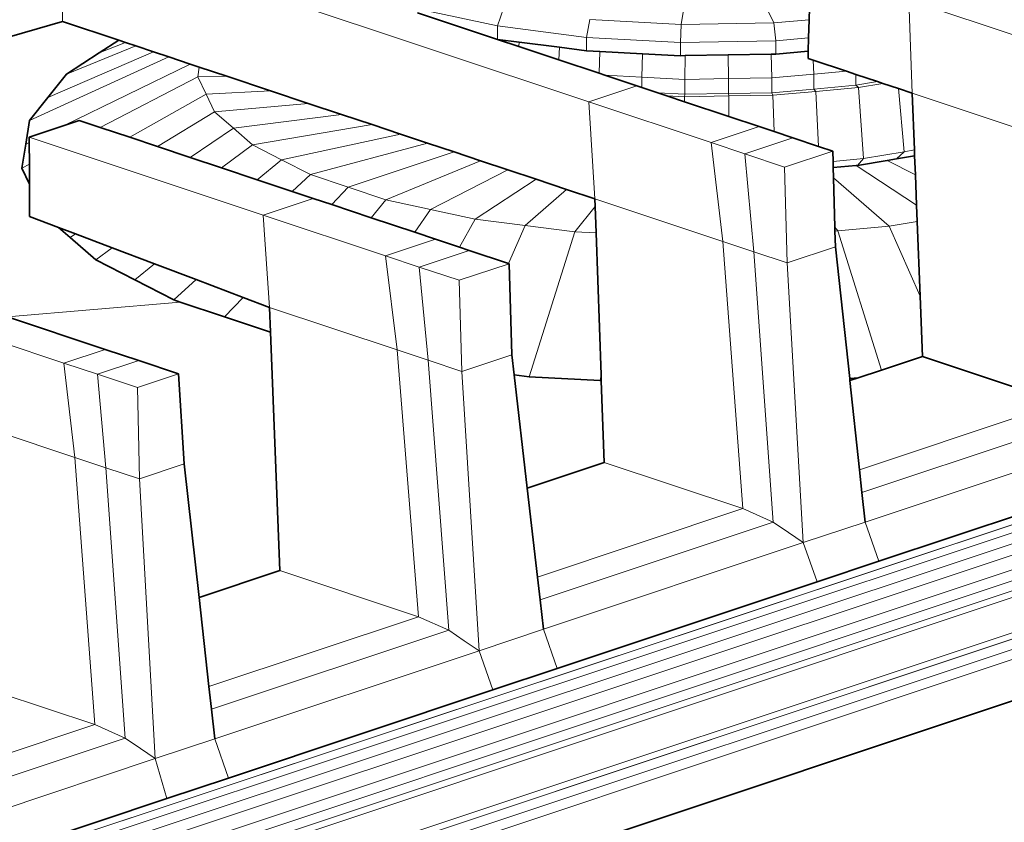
# Model space of a CAD drawing. Header units: inches. Extents: x 0 to 12.9, y 0 to 8.3.
# Tile 44 of 52: x 8.214 to 8.639, y 2.519 to 2.865. Entities that reach past the tile are written whole.
import ezdxf

# ---------------------------------------------------------------- set-up
doc = ezdxf.new("R2010")
doc.units = ezdxf.units.IN
doc.header["$MEASUREMENT"] = 0
doc.layers.add('Default', color=7, linetype='Continuous')

# ---------------------------------------------------------------- blocks, each defined once
blk = doc.blocks.new('MODEL_3')
at = {"lineweight": 0}
for p, q in [((8.49923, 2.86303), (8.50922, 2.92655)), ((8.50922, 2.92655), (8.49923, 2.86303)), ((8.53907, 2.86372), (8.50922, 2.92655)), ((8.50922, 2.92655), (8.53907, 2.86372)), ((8.45933, 2.82963), (8.23233, 2.9053)), ((8.23233, 2.9053), (8.23233, 2.86434)), ((8.23233, 2.86434), (8.23233, 2.9053)), ((8.23233, 2.9053), (8.45933, 2.82963)), ((8.55501, 2.88678), (8.55437, 2.86509)), ((8.55437, 2.86509), (8.55501, 2.88678)), ((8.64999, 2.85606), (8.59733, 2.87361)), ((8.59733, 2.87361), (8.64999, 2.85606)), ((8.59885, 2.83342), (8.59733, 2.87361)), ((8.59733, 2.87361), (8.59885, 2.83342)), ((8.41993, 2.85661), (8.38542, 2.86811)), ((8.38542, 2.86811), (8.41993, 2.85661)), ((8.38543, 2.86985), (8.41991, 2.86238)), ((8.41991, 2.86238), (8.38543, 2.86985)), ((8.41991, 2.86238), (8.42258, 2.86987)), ((8.42258, 2.86987), (8.41991, 2.86238)), ((8.05747, 2.81342), (8.23233, 2.86434)), ((8.23233, 2.86434), (8.05747, 2.81342)), ((8.23233, 2.86434), (8.25655, 2.85626)), ((8.25655, 2.85626), (8.23233, 2.86434)), ((8.45831, 2.85747), (8.45983, 2.86511)), ((8.45983, 2.86511), (8.45831, 2.85747)), ((8.49923, 2.86303), (8.45983, 2.86511)), ((8.45983, 2.86511), (8.49923, 2.86303)), ((8.49893, 2.85532), (8.49923, 2.86303)), ((8.49923, 2.86303), (8.49893, 2.85532)), ((8.53907, 2.86372), (8.49923, 2.86303)), ((8.49923, 2.86303), (8.53907, 2.86372)), ((8.55437, 2.86509), (8.53907, 2.86372)), ((8.53907, 2.86372), (8.55437, 2.86509)), ((8.53999, 2.85604), (8.53907, 2.86372)), ((8.53907, 2.86372), (8.53999, 2.85604)), ((8.55437, 2.86509), (8.55414, 2.85731)), ((8.55414, 2.85731), (8.55437, 2.86509)), ((8.41993, 2.85661), (8.41991, 2.86238)), ((8.41991, 2.86238), (8.45831, 2.85747)), ((8.45831, 2.85747), (8.41991, 2.86238)), ((8.41991, 2.86238), (8.41993, 2.85661)), ((8.25655, 2.85626), (8.24809, 2.85073)), ((8.24809, 2.85073), (8.25655, 2.85626)), ((8.25953, 2.85527), (8.24809, 2.85073)), ((8.24809, 2.85073), (8.25953, 2.85527)), ((8.25655, 2.85626), (8.25953, 2.85527)), ((8.25953, 2.85527), (8.25655, 2.85626)), ((8.25953, 2.85527), (8.26395, 2.8538)), ((8.26395, 2.8538), (8.25953, 2.85527)), ((8.42932, 2.85541), (8.41993, 2.85661)), ((8.41993, 2.85661), (8.42919, 2.85352)), ((8.42919, 2.85352), (8.42932, 2.85541)), ((8.42932, 2.85541), (8.4467, 2.85318)), ((8.4467, 2.85318), (8.42932, 2.85541)), ((8.45829, 2.8517), (8.45831, 2.85747)), ((8.45831, 2.85747), (8.45829, 2.8517)), ((8.45831, 2.85747), (8.49893, 2.85532)), ((8.49893, 2.85532), (8.45831, 2.85747)), ((8.49892, 2.84955), (8.49893, 2.85532)), ((8.49893, 2.85532), (8.49892, 2.84955)), ((8.49893, 2.85532), (8.53999, 2.85604)), ((8.53999, 2.85604), (8.49893, 2.85532)), ((8.55414, 2.85731), (8.53999, 2.85604)), ((8.53999, 2.85604), (8.55414, 2.85731)), ((8.54, 2.85027), (8.53999, 2.85604)), ((8.53999, 2.85604), (8.54, 2.85027)), ((8.55414, 2.85731), (8.55397, 2.85152)), ((8.55397, 2.85152), (8.55414, 2.85731)), ((8.27149, 2.85128), (8.22604, 2.83159)), ((8.22604, 2.83159), (8.27149, 2.85128)), ((8.26395, 2.8538), (8.23405, 2.84154)), ((8.23405, 2.84154), (8.26395, 2.8538)), ((8.24809, 2.85073), (8.23405, 2.84154)), ((8.23405, 2.84154), (8.24809, 2.85073)), ((8.26395, 2.8538), (8.27149, 2.85128)), ((8.27149, 2.85128), (8.26395, 2.8538)), ((8.27149, 2.85128), (8.27821, 2.84904)), ((8.27821, 2.84904), (8.27149, 2.85128)), ((8.44641, 2.84778), (8.42919, 2.85352)), ((8.42919, 2.85352), (8.44641, 2.84778)), ((8.44641, 2.84778), (8.4467, 2.85318)), ((8.4467, 2.85318), (8.44641, 2.84778)), ((8.4467, 2.85318), (8.45829, 2.8517)), ((8.45829, 2.8517), (8.4467, 2.85318)), ((8.45829, 2.8517), (8.4641, 2.85139)), ((8.4641, 2.85139), (8.45829, 2.8517)), ((8.46373, 2.84201), (8.4641, 2.85139)), ((8.4641, 2.85139), (8.46373, 2.84201)), ((8.4641, 2.85139), (8.48248, 2.85042)), ((8.48248, 2.85042), (8.4641, 2.85139)), ((8.48224, 2.84032), (8.48248, 2.85042)), ((8.48248, 2.85042), (8.48224, 2.84032)), ((8.48248, 2.85042), (8.49892, 2.84955)), ((8.49892, 2.84955), (8.48248, 2.85042)), ((8.50086, 2.84959), (8.51944, 2.84991)), ((8.51944, 2.84991), (8.50086, 2.84959)), ((8.51944, 2.84991), (8.53802, 2.85024)), ((8.53802, 2.85024), (8.51944, 2.84991)), ((8.51952, 2.83967), (8.51944, 2.84991)), ((8.51944, 2.84991), (8.51952, 2.83967)), ((8.53802, 2.85024), (8.54, 2.85027)), ((8.54, 2.85027), (8.53802, 2.85024)), ((8.53827, 2.83999), (8.53802, 2.85024)), ((8.53802, 2.85024), (8.53827, 2.83999)), ((8.55397, 2.85152), (8.54, 2.85027)), ((8.54, 2.85027), (8.55397, 2.85152)), ((8.55397, 2.85152), (8.55388, 2.8484)), ((8.55388, 2.8484), (8.55397, 2.85152)), ((8.21804, 2.82163), (8.27821, 2.84904)), ((8.27821, 2.84904), (8.21804, 2.82163)), ((8.28739, 2.84598), (8.23302, 2.81944)), ((8.23302, 2.81944), (8.28739, 2.84598)), ((8.27821, 2.84904), (8.28739, 2.84598)), ((8.28739, 2.84598), (8.27821, 2.84904)), ((8.28739, 2.84598), (8.29131, 2.84467)), ((8.29131, 2.84467), (8.28739, 2.84598)), ((8.46373, 2.84201), (8.44641, 2.84778)), ((8.44641, 2.84778), (8.46373, 2.84201)), ((8.49892, 2.84955), (8.50086, 2.84959)), ((8.50086, 2.84959), (8.49892, 2.84955)), ((8.50078, 2.83934), (8.50086, 2.84959)), ((8.50086, 2.84959), (8.50078, 2.83934)), ((8.55388, 2.8484), (8.55615, 2.84765)), ((8.55615, 2.84765), (8.55388, 2.8484)), ((8.55615, 2.84765), (8.55639, 2.84161)), ((8.55639, 2.84161), (8.55615, 2.84765)), ((8.55615, 2.84765), (8.57049, 2.84287)), ((8.57049, 2.84287), (8.55615, 2.84765)), ((8.23405, 2.84154), (8.22604, 2.83159)), ((8.22604, 2.83159), (8.23405, 2.84154)), ((8.29131, 2.84467), (8.29066, 2.84051)), ((8.29066, 2.84051), (8.29131, 2.84467)), ((8.29131, 2.84467), (8.30314, 2.84073)), ((8.30314, 2.84073), (8.29131, 2.84467)), ((8.46628, 2.84116), (8.46373, 2.84201)), ((8.46373, 2.84201), (8.46628, 2.84116)), ((8.55639, 2.84161), (8.53827, 2.83999)), ((8.53827, 2.83999), (8.55639, 2.84161)), ((8.55639, 2.84161), (8.57049, 2.84287)), ((8.57049, 2.84287), (8.55639, 2.84161)), ((8.55639, 2.84161), (8.55639, 2.83519)), ((8.55639, 2.83519), (8.55639, 2.84161)), ((8.57049, 2.84287), (8.57453, 2.84152)), ((8.57453, 2.84152), (8.57049, 2.84287)), ((8.57453, 2.84152), (8.57453, 2.83681)), ((8.58389, 2.8384), (8.57453, 2.84152)), ((8.29066, 2.84051), (8.24855, 2.8186)), ((8.24855, 2.8186), (8.29066, 2.84051)), ((8.30314, 2.84073), (8.29066, 2.84051)), ((8.29066, 2.84051), (8.30314, 2.84073)), ((8.29425, 2.83295), (8.29066, 2.84051)), ((8.29066, 2.84051), (8.29425, 2.83295)), ((8.30314, 2.84073), (8.32208, 2.83442)), ((8.32208, 2.83442), (8.30314, 2.84073)), ((8.48009, 2.83655), (8.46628, 2.84116)), ((8.46628, 2.84116), (8.48224, 2.84032)), ((8.48224, 2.84032), (8.46628, 2.84116)), ((8.46628, 2.84116), (8.48009, 2.83655)), ((8.48224, 2.83584), (8.48224, 2.84032)), ((8.48224, 2.84032), (8.50078, 2.83934)), ((8.48224, 2.84032), (8.48224, 2.83584)), ((8.50078, 2.83934), (8.48224, 2.84032)), ((8.50078, 2.83934), (8.51952, 2.83967)), ((8.51952, 2.83967), (8.50078, 2.83934)), ((8.50078, 2.83292), (8.50078, 2.83934)), ((8.50078, 2.83934), (8.50078, 2.83292)), ((8.51952, 2.83967), (8.53827, 2.83999)), ((8.53827, 2.83999), (8.51952, 2.83967)), ((8.51952, 2.83324), (8.51952, 2.83967)), ((8.51952, 2.83967), (8.51952, 2.83324)), ((8.53827, 2.83357), (8.53827, 2.83999)), ((8.53827, 2.83999), (8.53827, 2.83357)), ((8.57453, 2.83681), (8.58389, 2.8384)), ((8.58622, 2.83763), (8.57565, 2.83583)), ((8.57565, 2.83583), (8.58622, 2.83763)), ((8.58389, 2.8384), (8.58622, 2.83763)), ((8.58622, 2.83763), (8.58389, 2.8384)), ((8.58622, 2.83763), (8.59297, 2.83538)), ((8.59297, 2.83538), (8.58622, 2.83763)), ((8.29425, 2.83295), (8.26129, 2.81436)), ((8.26129, 2.81436), (8.29425, 2.83295)), ((8.32208, 2.83442), (8.29425, 2.83295)), ((8.29425, 2.83295), (8.32208, 2.83442)), ((8.29785, 2.82538), (8.29425, 2.83295)), ((8.29425, 2.83295), (8.29785, 2.82538)), ((8.32208, 2.83442), (8.33834, 2.829)), ((8.33834, 2.829), (8.32208, 2.83442)), ((8.45933, 2.82963), (8.48009, 2.83655)), ((8.48009, 2.83655), (8.45933, 2.82963)), ((8.48224, 2.83584), (8.48009, 2.83655)), ((8.48009, 2.83655), (8.48224, 2.83584)), ((8.48916, 2.83353), (8.48224, 2.83584)), ((8.48224, 2.83584), (8.48916, 2.83353)), ((8.50078, 2.83292), (8.48916, 2.83353)), ((8.48916, 2.83353), (8.50078, 2.83292)), ((8.49293, 2.83227), (8.48916, 2.83353)), ((8.48916, 2.83353), (8.49293, 2.83227)), ((8.50061, 2.83187), (8.50078, 2.83292)), ((8.50078, 2.83292), (8.50061, 2.83187)), ((8.51952, 2.83324), (8.50078, 2.83292)), ((8.50078, 2.83292), (8.51952, 2.83324)), ((8.53827, 2.83357), (8.51952, 2.83324)), ((8.51952, 2.83324), (8.53827, 2.83357)), ((8.51968, 2.8322), (8.51952, 2.83324)), ((8.51952, 2.83324), (8.51968, 2.8322)), ((8.55639, 2.83519), (8.53827, 2.83357)), ((8.53827, 2.83357), (8.55639, 2.83519)), ((8.53875, 2.83254), (8.53827, 2.83357)), ((8.53827, 2.83357), (8.53875, 2.83254)), ((8.5572, 2.83418), (8.53875, 2.83254)), ((8.53875, 2.83254), (8.5572, 2.83418)), ((8.57453, 2.83681), (8.55639, 2.83519)), ((8.55639, 2.83519), (8.57453, 2.83681)), ((8.5572, 2.83418), (8.55639, 2.83519)), ((8.55639, 2.83519), (8.5572, 2.83418)), ((8.57565, 2.83583), (8.5572, 2.83418)), ((8.5572, 2.83418), (8.57565, 2.83583)), ((8.55841, 2.81045), (8.5572, 2.83418)), ((8.5572, 2.83418), (8.55841, 2.81045)), ((8.57565, 2.83583), (8.57453, 2.83681)), ((8.57453, 2.83681), (8.57565, 2.83583)), ((8.57781, 2.80516), (8.57565, 2.83583)), ((8.57565, 2.83583), (8.57781, 2.80516)), ((8.59297, 2.83538), (8.59539, 2.80814)), ((8.59539, 2.80814), (8.59297, 2.83538)), ((8.59297, 2.83538), (8.59885, 2.83342)), ((8.59885, 2.83342), (8.59297, 2.83538)), ((8.59885, 2.83342), (8.5998, 2.80889)), ((8.65384, 2.81508), (8.59885, 2.83342)), ((8.59885, 2.83342), (8.65384, 2.81508)), ((8.5998, 2.80889), (8.59885, 2.83342)), ((8.04339, 2.44813), (9.19108, 2.8299)), ((9.19108, 2.8299), (8.04339, 2.44813)), ((8.22604, 2.83159), (8.21804, 2.82163)), ((8.21804, 2.82163), (8.22604, 2.83159)), ((8.33834, 2.829), (8.29785, 2.82538)), ((8.29785, 2.82538), (8.33834, 2.829)), ((8.33834, 2.829), (8.35272, 2.8242)), ((8.35272, 2.8242), (8.33834, 2.829)), ((8.46196, 2.78778), (8.45933, 2.82963)), ((8.45933, 2.82963), (8.5121, 2.81204)), ((8.5121, 2.81204), (8.45933, 2.82963)), ((8.45933, 2.82963), (8.46196, 2.78778)), ((8.50061, 2.83187), (8.49293, 2.83227)), ((8.49293, 2.83227), (8.50059, 2.82972)), ((8.50059, 2.82972), (8.50061, 2.83187)), ((8.51977, 2.82333), (8.50059, 2.82972)), ((8.50059, 2.82972), (8.51977, 2.82333)), ((8.51968, 2.8322), (8.50061, 2.83187)), ((8.50061, 2.83187), (8.51968, 2.8322)), ((8.53875, 2.83254), (8.51968, 2.8322)), ((8.51968, 2.8322), (8.53875, 2.83254)), ((8.51977, 2.82333), (8.51968, 2.8322)), ((8.51968, 2.8322), (8.51977, 2.82333)), ((8.53924, 2.81684), (8.53875, 2.83254)), ((8.53875, 2.83254), (8.53924, 2.81684)), ((9.19439, 2.82771), (8.04514, 2.44497)), ((8.04514, 2.44497), (9.19439, 2.82771)), ((8.29785, 2.82538), (8.27322, 2.81038)), ((8.27322, 2.81038), (8.29785, 2.82538)), ((8.30608, 2.81824), (8.29785, 2.82538)), ((8.29785, 2.82538), (8.30608, 2.81824)), ((8.04612, 2.44054), (9.19726, 2.824)), ((9.19726, 2.824), (8.04612, 2.44054)), ((8.21804, 2.82163), (8.21643, 2.81134)), ((8.21643, 2.81134), (8.21804, 2.82163)), ((8.23953, 2.82161), (8.23302, 2.81944)), ((8.23302, 2.81944), (8.23953, 2.82161)), ((8.24855, 2.8186), (8.23953, 2.82161)), ((8.23953, 2.82161), (8.24855, 2.8186)), ((8.35272, 2.8242), (8.30608, 2.81824)), ((8.30608, 2.81824), (8.35272, 2.8242)), ((8.35272, 2.8242), (8.36583, 2.81983)), ((8.36583, 2.81983), (8.35272, 2.8242)), ((8.53286, 2.81896), (8.51977, 2.82333)), ((8.51977, 2.82333), (8.53286, 2.81896)), ((8.04618, 2.43562), (9.19901, 2.81971)), ((9.19901, 2.81971), (8.04618, 2.43562)), ((8.23302, 2.81944), (8.21799, 2.81443)), ((8.21799, 2.81443), (8.23302, 2.81944)), ((8.26129, 2.81436), (8.24855, 2.8186)), ((8.24855, 2.8186), (8.26129, 2.81436)), ((8.30608, 2.81824), (8.28731, 2.80568)), ((8.28731, 2.80568), (8.30608, 2.81824)), ((8.31432, 2.81108), (8.30608, 2.81824)), ((8.30608, 2.81824), (8.31432, 2.81108)), ((8.36583, 2.81983), (8.31432, 2.81108)), ((8.31432, 2.81108), (8.36583, 2.81983)), ((8.36583, 2.81983), (8.37807, 2.81575)), ((8.37807, 2.81575), (8.36583, 2.81983)), ((8.5121, 2.81204), (8.53286, 2.81896)), ((8.53286, 2.81896), (8.5121, 2.81204)), ((8.53924, 2.81684), (8.53286, 2.81896)), ((8.53286, 2.81896), (8.53924, 2.81684)), ((8.54739, 2.81412), (8.53924, 2.81684)), ((8.53924, 2.81684), (8.54739, 2.81412)), ((9.20047, 2.81406), (8.04566, 2.4289)), ((8.04566, 2.4289), (9.20047, 2.81406)), ((8.21643, 2.81134), (8.21799, 2.81211)), ((8.21799, 2.81211), (8.21643, 2.81134)), ((8.21799, 2.81443), (8.21799, 2.81211)), ((8.3189, 2.78079), (8.21799, 2.81443)), ((8.21799, 2.81211), (8.21799, 2.81443)), ((8.21799, 2.81443), (8.3189, 2.78079)), ((8.21799, 2.81211), (8.21803, 2.80273)), ((8.21803, 2.80273), (8.21799, 2.81211)), ((8.27322, 2.81038), (8.26129, 2.81436)), ((8.26129, 2.81436), (8.27322, 2.81038)), ((8.37807, 2.81575), (8.32683, 2.80466)), ((8.32683, 2.80466), (8.37807, 2.81575)), ((8.38978, 2.81185), (8.33935, 2.79824)), ((8.33935, 2.79824), (8.38978, 2.81185)), ((8.37807, 2.81575), (8.38978, 2.81185)), ((8.38978, 2.81185), (8.37807, 2.81575)), ((8.38978, 2.81185), (8.40123, 2.80803)), ((8.40123, 2.80803), (8.38978, 2.81185)), ((8.51709, 2.76941), (8.5121, 2.81204)), ((8.5121, 2.81204), (8.52663, 2.8072)), ((8.5121, 2.81204), (8.51709, 2.76941)), ((8.52663, 2.8072), (8.5121, 2.81204)), ((8.54739, 2.81412), (8.52663, 2.8072)), ((8.52663, 2.8072), (8.54739, 2.81412)), ((8.55841, 2.81045), (8.54739, 2.81412)), ((8.54739, 2.81412), (8.55841, 2.81045)), ((7.82703, 2.32908), (9.26751, 2.80908)), ((9.26751, 2.80908), (7.82703, 2.32908)), ((8.04498, 2.41671), (9.21945, 2.80836)), ((9.21945, 2.80836), (8.04498, 2.41671)), ((9.21071, 2.80831), (8.04506, 2.4197)), ((8.04506, 2.4197), (9.21071, 2.80831)), ((9.20366, 2.81041), (8.0453, 2.424)), ((8.0453, 2.424), (9.20366, 2.81041)), ((8.21643, 2.81134), (8.21481, 2.80105)), ((8.21481, 2.80105), (8.21643, 2.81134)), ((8.28731, 2.80568), (8.27322, 2.81038)), ((8.27322, 2.81038), (8.28731, 2.80568)), ((8.31432, 2.81108), (8.30082, 2.80118)), ((8.30082, 2.80118), (8.31432, 2.81108)), ((8.32683, 2.80466), (8.31432, 2.81108)), ((8.31432, 2.81108), (8.32683, 2.80466)), ((8.40123, 2.80803), (8.35559, 2.79282)), ((8.35559, 2.79282), (8.40123, 2.80803)), ((8.40123, 2.80803), (8.41268, 2.80421)), ((8.41268, 2.80421), (8.40123, 2.80803)), ((8.56456, 2.8084), (8.5438, 2.80148)), ((8.5438, 2.80148), (8.56456, 2.8084)), ((8.56456, 2.8084), (8.55841, 2.81045)), ((8.55841, 2.81045), (8.56456, 2.8084)), ((8.56468, 2.80398), (8.56456, 2.8084)), ((8.56456, 2.8084), (8.56468, 2.80398)), ((8.59539, 2.80814), (8.57781, 2.80516)), ((8.57781, 2.80516), (8.59539, 2.80814)), ((8.59539, 2.80814), (8.59207, 2.80507)), ((8.5998, 2.80889), (8.59539, 2.80814)), ((8.59989, 2.80639), (8.5998, 2.80889)), ((7.82995, 2.32717), (9.27044, 2.80725)), ((9.27044, 2.80725), (7.82995, 2.32717)), ((7.83234, 2.32357), (9.27283, 2.80372)), ((9.27283, 2.80372), (7.83234, 2.32357)), ((8.30082, 2.80118), (8.28731, 2.80568)), ((8.28731, 2.80568), (8.30082, 2.80118)), ((8.32683, 2.80466), (8.31628, 2.79603)), ((8.31628, 2.79603), (8.32683, 2.80466)), ((8.33935, 2.79824), (8.32683, 2.80466)), ((8.32683, 2.80466), (8.33935, 2.79824)), ((8.41268, 2.80421), (8.37184, 2.7874)), ((8.37184, 2.7874), (8.41268, 2.80421)), ((8.41268, 2.80421), (8.42438, 2.80031)), ((8.42438, 2.80031), (8.41268, 2.80421)), ((8.52663, 2.8072), (8.53048, 2.76495)), ((8.53048, 2.76495), (8.52663, 2.8072)), ((8.52663, 2.8072), (8.5438, 2.80148)), ((8.5438, 2.80148), (8.52663, 2.8072)), ((8.57781, 2.80516), (8.56468, 2.80398)), ((8.56468, 2.80398), (8.57781, 2.80516)), ((8.56475, 2.80127), (8.56468, 2.80398)), ((8.56468, 2.80398), (8.56475, 2.80127)), ((8.57518, 2.8022), (8.57781, 2.80516)), ((8.57781, 2.80516), (8.57518, 2.8022)), ((8.57518, 2.8022), (8.58804, 2.80438)), ((8.58804, 2.80438), (8.57518, 2.8022)), ((8.58804, 2.80438), (8.59207, 2.80507)), ((8.59207, 2.80507), (8.58804, 2.80438)), ((8.60021, 2.79813), (8.58804, 2.80438)), ((8.58804, 2.80438), (8.60021, 2.79813)), ((8.59207, 2.80507), (8.59989, 2.80639)), ((8.59989, 2.80639), (8.60021, 2.79813)), ((8.60021, 2.79813), (8.59989, 2.80639)), ((7.83341, 2.31948), (9.27391, 2.79965)), ((9.27391, 2.79965), (7.83341, 2.31948)), ((8.21803, 2.80273), (8.21481, 2.80105)), ((8.21481, 2.80105), (8.21807, 2.7942)), ((8.21807, 2.7942), (8.21803, 2.80273)), ((8.31628, 2.79603), (8.30082, 2.80118)), ((8.30082, 2.80118), (8.31628, 2.79603)), ((8.42438, 2.80031), (8.3911, 2.78323)), ((8.3911, 2.78323), (8.42438, 2.80031)), ((8.42438, 2.80031), (8.43663, 2.79623)), ((8.43663, 2.79623), (8.42438, 2.80031)), ((8.5438, 2.80148), (8.54495, 2.76012)), ((8.54495, 2.76012), (8.5438, 2.80148)), ((8.56475, 2.80127), (8.57467, 2.80215)), ((8.57467, 2.80215), (8.56475, 2.80127)), ((8.56488, 2.79684), (8.56475, 2.80127)), ((8.56475, 2.80127), (8.56488, 2.79684)), ((8.57467, 2.80215), (8.57518, 2.8022)), ((8.57518, 2.8022), (8.57467, 2.80215)), ((8.60072, 2.78511), (8.57467, 2.80215)), ((8.57467, 2.80215), (8.60072, 2.78511)), ((8.33142, 2.79098), (8.31628, 2.79603)), ((8.31628, 2.79603), (8.33142, 2.79098)), ((8.33935, 2.79824), (8.33142, 2.79098)), ((8.33142, 2.79098), (8.33935, 2.79824)), ((8.35559, 2.79282), (8.33935, 2.79824)), ((8.33935, 2.79824), (8.35559, 2.79282)), ((8.43663, 2.79623), (8.41038, 2.77906)), ((8.41038, 2.77906), (8.43663, 2.79623)), ((8.43663, 2.79623), (8.44973, 2.79186)), ((8.44973, 2.79186), (8.43663, 2.79623)), ((8.58895, 2.77594), (8.56488, 2.79684)), ((8.56488, 2.79684), (8.58895, 2.77594)), ((8.56547, 2.77555), (8.56488, 2.79684)), ((8.56488, 2.79684), (8.56547, 2.77555)), ((8.60021, 2.79813), (8.60072, 2.78511)), ((8.60072, 2.78511), (8.60021, 2.79813)), ((8.21807, 2.7942), (8.21812, 2.78013)), ((8.21812, 2.78013), (8.21807, 2.7942)), ((8.34045, 2.78797), (8.33142, 2.79098)), ((8.33142, 2.79098), (8.34045, 2.78797)), ((8.35559, 2.79282), (8.34843, 2.78531)), ((8.34843, 2.78531), (8.35559, 2.79282)), ((8.37184, 2.7874), (8.35559, 2.79282)), ((8.35559, 2.79282), (8.37184, 2.7874)), ((8.44973, 2.79186), (8.43183, 2.77632)), ((8.43183, 2.77632), (8.44973, 2.79186)), ((8.44973, 2.79186), (8.46196, 2.78778)), ((8.46196, 2.78778), (8.44973, 2.79186)), ((8.3189, 2.78079), (8.34045, 2.78797)), ((8.34045, 2.78797), (8.3189, 2.78079)), ((8.34843, 2.78531), (8.34045, 2.78797)), ((8.34045, 2.78797), (8.34843, 2.78531)), ((8.37184, 2.7874), (8.36543, 2.77965)), ((8.36543, 2.77965), (8.37184, 2.7874)), ((8.3911, 2.78323), (8.37184, 2.7874)), ((8.37184, 2.7874), (8.3911, 2.78323)), ((8.46196, 2.78778), (8.46208, 2.78451)), ((8.46208, 2.78451), (8.46196, 2.78778)), ((8.46196, 2.78778), (8.51709, 2.76941)), ((8.51709, 2.76941), (8.46196, 2.78778)), ((8.36543, 2.77965), (8.34843, 2.78531)), ((8.34843, 2.78531), (8.36543, 2.77965)), ((8.3911, 2.78323), (8.38426, 2.77337)), ((8.38426, 2.77337), (8.3911, 2.78323)), ((8.41038, 2.77906), (8.3911, 2.78323)), ((8.3911, 2.78323), (8.41038, 2.77906)), ((8.46208, 2.78451), (8.45328, 2.77357)), ((8.45328, 2.77357), (8.46208, 2.78451)), ((8.46208, 2.78451), (8.46248, 2.77309)), ((8.46248, 2.77309), (8.46208, 2.78451)), ((8.60072, 2.78511), (8.601, 2.77799)), ((8.601, 2.77799), (8.60072, 2.78511)), ((8.21812, 2.78013), (8.23054, 2.77543)), ((8.23054, 2.77543), (8.21812, 2.78013)), ((8.32153, 2.74097), (8.3189, 2.78079)), ((8.3189, 2.78079), (8.37167, 2.7632)), ((8.37167, 2.7632), (8.3189, 2.78079)), ((8.3189, 2.78079), (8.32153, 2.74097)), ((8.38426, 2.77337), (8.36543, 2.77965)), ((8.36543, 2.77965), (8.38426, 2.77337)), ((8.41038, 2.77906), (8.4035, 2.76695)), ((8.4035, 2.76695), (8.41038, 2.77906)), ((8.43183, 2.77632), (8.41038, 2.77906)), ((8.41038, 2.77906), (8.43183, 2.77632)), ((8.601, 2.77799), (8.58895, 2.77594)), ((8.58895, 2.77594), (8.601, 2.77799)), ((8.601, 2.77799), (8.60225, 2.74576)), ((8.60225, 2.74576), (8.601, 2.77799)), ((8.23054, 2.77543), (8.23556, 2.77107)), ((8.23791, 2.77264), (8.23054, 2.77543)), ((8.43183, 2.77632), (8.42463, 2.75991)), ((8.42463, 2.75991), (8.43183, 2.77632)), ((8.45328, 2.77357), (8.43183, 2.77632)), ((8.43183, 2.77632), (8.45328, 2.77357)), ((8.45328, 2.77357), (8.43362, 2.71098)), ((8.43362, 2.71098), (8.45328, 2.77357)), ((8.46248, 2.77309), (8.45328, 2.77357)), ((8.45328, 2.77357), (8.46248, 2.77309)), ((8.56675, 2.77396), (8.56547, 2.77555)), ((8.56547, 2.77555), (8.56552, 2.77385)), ((8.56552, 2.77385), (8.56675, 2.77396)), ((8.56571, 2.76704), (8.56552, 2.77385)), ((8.56552, 2.77385), (8.56571, 2.76704)), ((8.58895, 2.77594), (8.56675, 2.77396)), ((8.56675, 2.77396), (8.58895, 2.77594)), ((8.56675, 2.77396), (8.58555, 2.71389)), ((8.58555, 2.71389), (8.56675, 2.77396)), ((8.58895, 2.77594), (8.60225, 2.74576)), ((8.60225, 2.74576), (8.58895, 2.77594)), ((8.23556, 2.77107), (8.23791, 2.77264)), ((8.23556, 2.77107), (8.24664, 2.76145)), ((8.24664, 2.76145), (8.23556, 2.77107)), ((8.23791, 2.77264), (8.25373, 2.76665)), ((8.25373, 2.76665), (8.23791, 2.77264)), ((8.39322, 2.77038), (8.37167, 2.7632)), ((8.37167, 2.7632), (8.39322, 2.77038)), ((8.39322, 2.77038), (8.38426, 2.77337)), ((8.38426, 2.77337), (8.39322, 2.77038)), ((8.4035, 2.76695), (8.39322, 2.77038)), ((8.39322, 2.77038), (8.4035, 2.76695)), ((8.46248, 2.77309), (8.46464, 2.71192)), ((8.46464, 2.71192), (8.46248, 2.77309)), ((8.51709, 2.76941), (8.52571, 2.65413)), ((8.52571, 2.65413), (8.51709, 2.76941)), ((8.51709, 2.76941), (8.53048, 2.76495)), ((8.53048, 2.76495), (8.51709, 2.76941)), ((8.24664, 2.76145), (8.25373, 2.76665)), ((8.25373, 2.76665), (8.24664, 2.76145)), ((8.25373, 2.76665), (8.27195, 2.75975)), ((8.27195, 2.75975), (8.25373, 2.76665)), ((8.40775, 2.76554), (8.3862, 2.75836)), ((8.3862, 2.75836), (8.40775, 2.76554)), ((8.40775, 2.76554), (8.4035, 2.76695)), ((8.4035, 2.76695), (8.40775, 2.76554)), ((8.42463, 2.75991), (8.40775, 2.76554)), ((8.40775, 2.76554), (8.42463, 2.75991)), ((8.53048, 2.76495), (8.5388, 2.64831)), ((8.5388, 2.64831), (8.53048, 2.76495)), ((8.53048, 2.76495), (8.54495, 2.76012)), ((8.54495, 2.76012), (8.53048, 2.76495)), ((8.56571, 2.76704), (8.54495, 2.76012)), ((8.54495, 2.76012), (8.56571, 2.76704)), ((8.57186, 2.71021), (8.56571, 2.76704)), ((8.56571, 2.76704), (8.57186, 2.71021)), ((8.24664, 2.76145), (8.26347, 2.75281)), ((8.26347, 2.75281), (8.24664, 2.76145)), ((8.37666, 2.7226), (8.37167, 2.7632)), ((8.37167, 2.7632), (8.3862, 2.75836)), ((8.37167, 2.7632), (8.37666, 2.7226)), ((8.3862, 2.75836), (8.37167, 2.7632)), ((8.26347, 2.75281), (8.27195, 2.75975)), ((8.27195, 2.75975), (8.26347, 2.75281)), ((8.27195, 2.75975), (8.28991, 2.75295)), ((8.28991, 2.75295), (8.27195, 2.75975)), ((8.3862, 2.75836), (8.39005, 2.71813)), ((8.39005, 2.71813), (8.3862, 2.75836)), ((8.3862, 2.75836), (8.40337, 2.75264)), ((8.40337, 2.75264), (8.3862, 2.75836)), ((8.40337, 2.75264), (8.42491, 2.75982)), ((8.42491, 2.75982), (8.40337, 2.75264)), ((8.42491, 2.75982), (8.42463, 2.75991)), ((8.42463, 2.75991), (8.42491, 2.75982)), ((8.42607, 2.72049), (8.42491, 2.75982)), ((8.42491, 2.75982), (8.42607, 2.72049)), ((8.54495, 2.76012), (8.55186, 2.63945)), ((8.55186, 2.63945), (8.54495, 2.76012)), ((8.26347, 2.75281), (8.28032, 2.74417)), ((8.28032, 2.74417), (8.26347, 2.75281)), ((8.28032, 2.74417), (8.28991, 2.75295)), ((8.28991, 2.75295), (8.28032, 2.74417)), ((8.28991, 2.75295), (8.31019, 2.74527)), ((8.31019, 2.74527), (8.28991, 2.75295)), ((8.40337, 2.75264), (8.40452, 2.71331)), ((8.40452, 2.71331), (8.40337, 2.75264)), ((8.28032, 2.74417), (8.28305, 2.74326)), ((8.28305, 2.74326), (8.28032, 2.74417)), ((8.30218, 2.73688), (8.31019, 2.74527)), ((8.31019, 2.74527), (8.30218, 2.73688)), ((8.31019, 2.74527), (8.32153, 2.74097)), ((8.32153, 2.74097), (8.31019, 2.74527)), ((8.60225, 2.74576), (8.60322, 2.71977)), ((8.60322, 2.71977), (8.60225, 2.74576)), ((9.15435, 2.74197), (7.83504, 2.3022)), ((7.83504, 2.3022), (9.15435, 2.74197)), ((8.28305, 2.74326), (8.20856, 2.7369)), ((8.20856, 2.7369), (8.28305, 2.74326)), ((8.28305, 2.74326), (8.30218, 2.73688)), ((8.30218, 2.73688), (8.28305, 2.74326)), ((8.32153, 2.74097), (8.32196, 2.73029)), ((8.32196, 2.73029), (8.32153, 2.74097)), ((8.32153, 2.74097), (8.37666, 2.7226)), ((8.37666, 2.7226), (8.32153, 2.74097)), ((8.25066, 2.72286), (8.20856, 2.7369)), ((8.20856, 2.7369), (8.25066, 2.72286)), ((8.30218, 2.73688), (8.32196, 2.73029)), ((8.32196, 2.73029), (8.30218, 2.73688)), ((8.18016, 2.73455), (8.23294, 2.71696)), ((8.23294, 2.71696), (8.18016, 2.73455)), ((8.32196, 2.73029), (8.32608, 2.62741)), ((8.32608, 2.62741), (8.32196, 2.73029)), ((8.23294, 2.71696), (8.25066, 2.72286)), ((8.25066, 2.72286), (8.23294, 2.71696)), ((8.26519, 2.71802), (8.25066, 2.72286)), ((8.25066, 2.72286), (8.26519, 2.71802)), ((8.38582, 2.6075), (8.37666, 2.7226)), ((8.37666, 2.7226), (8.39005, 2.71813)), ((8.37666, 2.7226), (8.38582, 2.6075)), ((8.39005, 2.71813), (8.37666, 2.7226)), ((8.40452, 2.71331), (8.42607, 2.72049)), ((8.42607, 2.72049), (8.40452, 2.71331)), ((8.42707, 2.71182), (8.42607, 2.72049)), ((8.42607, 2.72049), (8.42707, 2.71182)), ((8.60322, 2.71977), (8.58555, 2.71389)), ((8.58555, 2.71389), (8.60322, 2.71977)), ((8.66295, 2.69987), (8.60322, 2.71977)), ((8.60322, 2.71977), (8.66295, 2.69987)), ((8.24747, 2.71211), (8.23294, 2.71696)), ((8.23294, 2.71696), (8.24747, 2.71211)), ((8.23763, 2.67626), (8.23294, 2.71696)), ((8.23294, 2.71696), (8.23763, 2.67626)), ((8.26519, 2.71802), (8.24747, 2.71211)), ((8.24747, 2.71211), (8.26519, 2.71802)), ((8.28235, 2.7123), (8.26519, 2.71802)), ((8.26519, 2.71802), (8.28235, 2.7123)), ((8.39005, 2.71813), (8.39891, 2.60168)), ((8.39891, 2.60168), (8.39005, 2.71813)), ((8.39005, 2.71813), (8.40452, 2.71331)), ((8.40452, 2.71331), (8.39005, 2.71813)), ((8.24747, 2.71211), (8.25102, 2.67179)), ((8.25102, 2.67179), (8.24747, 2.71211)), ((8.24747, 2.71211), (8.26463, 2.70639)), ((8.26463, 2.70639), (8.24747, 2.71211)), ((8.28235, 2.7123), (8.26463, 2.70639)), ((8.26463, 2.70639), (8.28235, 2.7123)), ((8.28479, 2.6734), (8.28235, 2.7123)), ((8.28235, 2.7123), (8.28479, 2.6734)), ((8.40452, 2.71331), (8.41197, 2.59282)), ((8.41197, 2.59282), (8.40452, 2.71331)), ((8.43362, 2.71098), (8.42707, 2.71182)), ((8.43275, 2.66296), (8.42707, 2.71182)), ((8.42707, 2.71182), (8.43362, 2.71098)), ((8.42707, 2.71182), (8.43275, 2.66296)), ((8.46416, 2.70937), (8.43362, 2.71098)), ((8.43362, 2.71098), (8.46416, 2.70937)), ((8.46464, 2.71192), (8.46416, 2.70937)), ((8.46473, 2.70934), (8.46464, 2.71192)), ((8.5755, 2.71054), (8.57186, 2.71021)), ((8.57186, 2.71021), (8.57195, 2.70936)), ((8.57195, 2.70936), (8.5755, 2.71054)), ((8.58555, 2.71389), (8.5755, 2.71054)), ((8.5755, 2.71054), (8.58555, 2.71389)), ((8.26463, 2.70639), (8.2655, 2.66697)), ((8.2655, 2.66697), (8.26463, 2.70639)), ((8.46416, 2.70937), (8.46473, 2.70934)), ((8.46473, 2.70934), (8.46597, 2.67404)), ((8.46597, 2.67404), (8.46473, 2.70934)), ((8.57195, 2.70936), (8.57611, 2.67093)), ((8.57611, 2.67093), (8.57195, 2.70936)), ((8.66295, 2.69987), (8.57611, 2.67093)), ((8.57611, 2.67093), (8.66295, 2.69987)), ((8.23763, 2.67626), (8.1825, 2.69463)), ((8.1825, 2.69463), (8.23763, 2.67626)), ((8.67602, 2.69405), (8.57717, 2.6611)), ((8.57717, 2.6611), (8.67602, 2.69405)), ((8.57856, 2.64834), (8.6891, 2.68519)), ((8.6891, 2.68519), (8.57856, 2.64834)), ((8.25102, 2.67179), (8.23763, 2.67626)), ((8.23763, 2.67626), (8.25102, 2.67179)), ((8.24618, 2.56095), (8.23763, 2.67626)), ((8.23763, 2.67626), (8.24618, 2.56095)), ((8.2655, 2.66697), (8.25102, 2.67179)), ((8.25102, 2.67179), (8.25928, 2.55513)), ((8.25928, 2.55513), (8.25102, 2.67179)), ((8.25102, 2.67179), (8.2655, 2.66697)), ((8.2655, 2.66697), (8.28479, 2.6734)), ((8.28479, 2.6734), (8.2655, 2.66697)), ((8.2912, 2.61578), (8.28479, 2.6734)), ((8.28479, 2.6734), (8.2912, 2.61578)), ((8.46597, 2.67404), (8.43275, 2.66296)), ((8.43275, 2.66296), (8.46597, 2.67404)), ((8.46597, 2.67404), (8.52571, 2.65413)), ((8.52571, 2.65413), (8.46597, 2.67404)), ((8.57611, 2.67093), (8.57717, 2.6611)), ((8.57717, 2.6611), (8.57611, 2.67093)), ((8.58446, 2.63141), (8.69503, 2.66827)), ((8.69503, 2.66827), (8.58446, 2.63141)), ((8.2655, 2.66697), (8.27233, 2.54628)), ((8.27233, 2.54628), (8.2655, 2.66697)), ((8.43275, 2.66296), (8.4372, 2.62462)), ((8.4372, 2.62462), (8.43275, 2.66296)), ((8.57717, 2.6611), (8.57856, 2.64834)), ((8.57856, 2.64834), (8.57717, 2.6611)), ((8.52571, 2.65413), (8.4372, 2.62462)), ((8.4372, 2.62462), (8.52571, 2.65413)), ((8.5388, 2.64831), (8.52571, 2.65413)), ((8.52571, 2.65413), (8.5388, 2.64831)), ((8.43834, 2.61482), (8.5388, 2.64831)), ((8.5388, 2.64831), (8.43834, 2.61482)), ((8.54548, 2.64379), (8.5388, 2.64831)), ((8.5388, 2.64831), (8.54548, 2.64379)), ((8.57856, 2.64834), (8.55186, 2.63945)), ((8.55186, 2.63945), (8.57856, 2.64834)), ((8.57856, 2.64834), (8.58446, 2.63141)), ((8.58446, 2.63141), (8.57856, 2.64834)), ((8.55186, 2.63945), (8.54548, 2.64379)), ((8.54548, 2.64379), (8.55186, 2.63945)), ((8.55186, 2.63945), (8.43981, 2.60209)), ((8.43981, 2.60209), (8.55186, 2.63945)), ((8.55186, 2.63945), (8.55778, 2.62253)), ((8.55778, 2.62253), (8.55186, 2.63945)), ((8.55778, 2.62253), (8.58446, 2.63141)), ((8.58446, 2.63141), (8.55778, 2.62253)), ((8.32608, 2.62741), (8.2912, 2.61578)), ((8.2912, 2.61578), (8.32608, 2.62741)), ((8.32608, 2.62741), (8.38582, 2.6075)), ((8.38582, 2.6075), (8.32608, 2.62741)), ((8.4372, 2.62462), (8.43834, 2.61482)), ((8.43834, 2.61482), (8.4372, 2.62462)), ((8.4457, 2.58517), (8.55778, 2.62253)), ((8.55778, 2.62253), (8.4457, 2.58517)), ((8.29546, 2.57738), (8.2912, 2.61578)), ((8.2912, 2.61578), (8.29546, 2.57738)), ((8.43834, 2.61482), (8.43981, 2.60209)), ((8.43981, 2.60209), (8.43834, 2.61482)), ((8.38582, 2.6075), (8.29546, 2.57738)), ((8.29546, 2.57738), (8.38582, 2.6075)), ((8.38582, 2.6075), (8.39891, 2.60168)), ((8.39891, 2.60168), (8.38582, 2.6075)), ((8.39891, 2.60168), (8.29655, 2.56756)), ((8.29655, 2.56756), (8.39891, 2.60168)), ((8.40559, 2.59716), (8.39891, 2.60168)), ((8.39891, 2.60168), (8.40559, 2.59716)), ((8.43981, 2.60209), (8.41197, 2.59282)), ((8.41197, 2.59282), (8.43981, 2.60209)), ((8.43981, 2.60209), (8.4457, 2.58517)), ((8.4457, 2.58517), (8.43981, 2.60209)), ((8.41197, 2.59282), (8.40559, 2.59716)), ((8.40559, 2.59716), (8.41197, 2.59282)), ((8.41197, 2.59282), (8.29797, 2.55481)), ((8.29797, 2.55481), (8.41197, 2.59282)), ((8.41789, 2.5759), (8.41197, 2.59282)), ((8.41197, 2.59282), (8.41789, 2.5759)), ((8.41789, 2.5759), (8.4457, 2.58517)), ((8.4457, 2.58517), (8.41789, 2.5759)), ((8.18645, 2.58087), (8.24618, 2.56095)), ((8.24618, 2.56095), (8.18645, 2.58087)), ((8.29655, 2.56756), (8.29546, 2.57738)), ((8.29546, 2.57738), (8.29655, 2.56756)), ((8.30386, 2.53789), (8.41789, 2.5759)), ((8.41789, 2.5759), (8.30386, 2.53789)), ((8.29797, 2.55481), (8.29655, 2.56756)), ((8.29655, 2.56756), (8.29797, 2.55481)), ((8.16432, 2.53366), (8.24618, 2.56095)), ((8.24618, 2.56095), (8.16432, 2.53366)), ((8.25928, 2.55513), (8.24618, 2.56095)), ((8.24618, 2.56095), (8.25928, 2.55513)), ((8.25928, 2.55513), (8.16538, 2.52384)), ((8.16538, 2.52384), (8.25928, 2.55513)), ((8.25928, 2.55513), (8.26595, 2.55062)), ((8.26595, 2.55062), (8.25928, 2.55513)), ((8.27233, 2.54628), (8.29797, 2.55481)), ((8.29797, 2.55481), (8.27233, 2.54628)), ((8.29797, 2.55481), (8.30386, 2.53789)), ((8.30386, 2.53789), (8.29797, 2.55481)), ((8.26595, 2.55062), (8.27233, 2.54628)), ((8.27233, 2.54628), (8.26595, 2.55062)), ((8.27233, 2.54628), (8.16677, 2.51108)), ((8.16677, 2.51108), (8.27233, 2.54628)), ((8.27233, 2.54628), (8.27725, 2.52902)), ((8.27725, 2.52902), (8.27233, 2.54628)), ((8.27725, 2.52902), (8.30386, 2.53789)), ((8.30386, 2.53789), (8.27725, 2.52902)), ((8.17378, 2.49453), (8.27725, 2.52902)), ((8.27725, 2.52902), (8.17378, 2.49453))]:
    blk.add_line(p, q, dxfattribs=at).dxf.unprotected_set("ltscale", 0)
at = {"lineweight": 35}
for p, q in [((8.55501, 2.88678), (8.55437, 2.86509)), ((8.38542, 2.86811), (8.41993, 2.85661)), ((8.05747, 2.81342), (8.23233, 2.86434)), ((8.23233, 2.86434), (8.25655, 2.85626)), ((8.55437, 2.86509), (8.55414, 2.85731)), ((8.24809, 2.85073), (8.25655, 2.85626)), ((8.25655, 2.85626), (8.25953, 2.85527)), ((8.25953, 2.85527), (8.26395, 2.8538)), ((8.41993, 2.85661), (8.42932, 2.85541)), ((8.41993, 2.85661), (8.42919, 2.85352)), ((8.42932, 2.85541), (8.4467, 2.85318)), ((8.55414, 2.85731), (8.55397, 2.85152)), ((8.23405, 2.84154), (8.24809, 2.85073)), ((8.26395, 2.8538), (8.27149, 2.85128)), ((8.27149, 2.85128), (8.27821, 2.84904)), ((8.42919, 2.85352), (8.44641, 2.84778)), ((8.4467, 2.85318), (8.45829, 2.8517)), ((8.45829, 2.8517), (8.4641, 2.85139)), ((8.4641, 2.85139), (8.48248, 2.85042)), ((8.48248, 2.85042), (8.49892, 2.84955)), ((8.50086, 2.84959), (8.51944, 2.84991)), ((8.51944, 2.84991), (8.53802, 2.85024)), ((8.53802, 2.85024), (8.54, 2.85027)), ((8.54, 2.85027), (8.55397, 2.85152)), ((8.55397, 2.85152), (8.55388, 2.8484)), ((8.27821, 2.84904), (8.28739, 2.84598)), ((8.28739, 2.84598), (8.29131, 2.84467)), ((8.44641, 2.84778), (8.46373, 2.84201)), ((8.49892, 2.84955), (8.50086, 2.84959)), ((8.55388, 2.8484), (8.55615, 2.84765)), ((8.55615, 2.84765), (8.57049, 2.84287)), ((8.22604, 2.83159), (8.23405, 2.84154)), ((8.29131, 2.84467), (8.30314, 2.84073)), ((8.46373, 2.84201), (8.46628, 2.84116)), ((8.57049, 2.84287), (8.57453, 2.84152)), ((8.57453, 2.84152), (8.58389, 2.8384)), ((8.30314, 2.84073), (8.32208, 2.83442)), ((8.46628, 2.84116), (8.48009, 2.83655)), ((8.58389, 2.8384), (8.58622, 2.83763)), ((8.58622, 2.83763), (8.59297, 2.83538)), ((8.32208, 2.83442), (8.33834, 2.829)), ((8.48009, 2.83655), (8.48224, 2.83584)), ((8.48224, 2.83584), (8.48916, 2.83353)), ((8.48916, 2.83353), (8.49293, 2.83227)), ((8.59297, 2.83538), (8.59885, 2.83342)), ((8.5998, 2.80889), (8.59885, 2.83342)), ((8.21804, 2.82163), (8.22604, 2.83159)), ((8.33834, 2.829), (8.35272, 2.8242)), ((8.49293, 2.83227), (8.50059, 2.82972)), ((8.50059, 2.82972), (8.51977, 2.82333)), ((8.21643, 2.81134), (8.21804, 2.82163)), ((8.23953, 2.82161), (8.23302, 2.81944)), ((8.24855, 2.8186), (8.23953, 2.82161)), ((8.35272, 2.8242), (8.36583, 2.81983)), ((8.51977, 2.82333), (8.53286, 2.81896)), ((8.23302, 2.81944), (8.21799, 2.81443)), ((8.26129, 2.81436), (8.24855, 2.8186)), ((8.36583, 2.81983), (8.37807, 2.81575)), ((8.53924, 2.81684), (8.53286, 2.81896)), ((8.54739, 2.81412), (8.53924, 2.81684)), ((8.21799, 2.81211), (8.21799, 2.81443)), ((8.21803, 2.80273), (8.21799, 2.81211)), ((8.27322, 2.81038), (8.26129, 2.81436)), ((8.37807, 2.81575), (8.38978, 2.81185)), ((8.38978, 2.81185), (8.40123, 2.80803)), ((8.55841, 2.81045), (8.54739, 2.81412)), ((8.21481, 2.80105), (8.21643, 2.81134)), ((8.28731, 2.80568), (8.27322, 2.81038)), ((8.40123, 2.80803), (8.41268, 2.80421)), ((8.56456, 2.8084), (8.55841, 2.81045)), ((8.56468, 2.80398), (8.56456, 2.8084)), ((8.59989, 2.80639), (8.5998, 2.80889)), ((8.30082, 2.80118), (8.28731, 2.80568)), ((8.41268, 2.80421), (8.42438, 2.80031)), ((8.56475, 2.80127), (8.56468, 2.80398)), ((8.57518, 2.8022), (8.58804, 2.80438)), ((8.58804, 2.80438), (8.59207, 2.80507)), ((8.59207, 2.80507), (8.59989, 2.80639)), ((8.60021, 2.79813), (8.59989, 2.80639)), ((8.21807, 2.7942), (8.21481, 2.80105)), ((8.21807, 2.7942), (8.21803, 2.80273)), ((8.31628, 2.79603), (8.30082, 2.80118)), ((8.42438, 2.80031), (8.43663, 2.79623)), ((8.56475, 2.80127), (8.57467, 2.80215)), ((8.56488, 2.79684), (8.56475, 2.80127)), ((8.57467, 2.80215), (8.57518, 2.8022)), ((8.33142, 2.79098), (8.31628, 2.79603)), ((8.43663, 2.79623), (8.44973, 2.79186)), ((8.56547, 2.77555), (8.56488, 2.79684)), ((8.60072, 2.78511), (8.60021, 2.79813)), ((8.21812, 2.78013), (8.21807, 2.7942)), ((8.34045, 2.78797), (8.33142, 2.79098)), ((8.44973, 2.79186), (8.46196, 2.78778)), ((8.34045, 2.78797), (8.34843, 2.78531)), ((8.46208, 2.78451), (8.46196, 2.78778)), ((8.34843, 2.78531), (8.36543, 2.77965)), ((8.46248, 2.77309), (8.46208, 2.78451)), ((8.601, 2.77799), (8.60072, 2.78511)), ((8.23054, 2.77543), (8.21812, 2.78013)), ((8.36543, 2.77965), (8.38426, 2.77337)), ((8.60225, 2.74576), (8.601, 2.77799)), ((8.23556, 2.77107), (8.23054, 2.77543)), ((8.23791, 2.77264), (8.23054, 2.77543)), ((8.56552, 2.77385), (8.56547, 2.77555)), ((8.56571, 2.76704), (8.56552, 2.77385)), ((8.24664, 2.76145), (8.23556, 2.77107)), ((8.25373, 2.76665), (8.23791, 2.77264)), ((8.38426, 2.77337), (8.39322, 2.77038)), ((8.4035, 2.76695), (8.39322, 2.77038)), ((8.46464, 2.71192), (8.46248, 2.77309)), ((8.27195, 2.75975), (8.25373, 2.76665)), ((8.40775, 2.76554), (8.4035, 2.76695)), ((8.42463, 2.75991), (8.40775, 2.76554)), ((8.57186, 2.71021), (8.56571, 2.76704)), ((8.26347, 2.75281), (8.24664, 2.76145)), ((8.28991, 2.75295), (8.27195, 2.75975)), ((8.42491, 2.75982), (8.42463, 2.75991)), ((8.42607, 2.72049), (8.42491, 2.75982)), ((8.28032, 2.74417), (8.26347, 2.75281)), ((8.31019, 2.74527), (8.28991, 2.75295)), ((8.28305, 2.74326), (8.28032, 2.74417)), ((8.32153, 2.74097), (8.31019, 2.74527)), ((8.60322, 2.71977), (8.60225, 2.74576)), ((9.15435, 2.74197), (7.83504, 2.3022)), ((8.30218, 2.73688), (8.28305, 2.74326)), ((8.32196, 2.73029), (8.32153, 2.74097)), ((8.20856, 2.7369), (8.25066, 2.72286)), ((8.32196, 2.73029), (8.30218, 2.73688)), ((8.32608, 2.62741), (8.32196, 2.73029)), ((8.25066, 2.72286), (8.26519, 2.71802)), ((8.42707, 2.71182), (8.42607, 2.72049)), ((8.60322, 2.71977), (8.58555, 2.71389)), ((8.60322, 2.71977), (8.66295, 2.69987)), ((8.28235, 2.7123), (8.26519, 2.71802)), ((8.28235, 2.7123), (8.28479, 2.6734)), ((8.43362, 2.71098), (8.42707, 2.71182)), ((8.43275, 2.66296), (8.42707, 2.71182)), ((8.46416, 2.70937), (8.43362, 2.71098)), ((8.46473, 2.70934), (8.46464, 2.71192)), ((8.5755, 2.71054), (8.57186, 2.71021)), ((8.57195, 2.70936), (8.57186, 2.71021)), ((8.5755, 2.71054), (8.57195, 2.70936)), ((8.58555, 2.71389), (8.5755, 2.71054)), ((8.46473, 2.70934), (8.46416, 2.70937)), ((8.46597, 2.67404), (8.46473, 2.70934)), ((8.57611, 2.67093), (8.57195, 2.70936)), ((8.2912, 2.61578), (8.28479, 2.6734)), ((8.46597, 2.67404), (8.43275, 2.66296)), ((8.57717, 2.6611), (8.57611, 2.67093)), ((8.58446, 2.63141), (8.69503, 2.66827)), ((8.4372, 2.62462), (8.43275, 2.66296)), ((8.57856, 2.64834), (8.57717, 2.6611)), ((8.58446, 2.63141), (8.55778, 2.62253)), ((8.2912, 2.61578), (8.32608, 2.62741)), ((8.43834, 2.61482), (8.4372, 2.62462)), ((8.4457, 2.58517), (8.55778, 2.62253)), ((8.29546, 2.57738), (8.2912, 2.61578)), ((8.43981, 2.60209), (8.43834, 2.61482)), ((8.41789, 2.5759), (8.4457, 2.58517)), ((8.29655, 2.56756), (8.29546, 2.57738)), ((8.41789, 2.5759), (8.30386, 2.53789)), ((8.29797, 2.55481), (8.29655, 2.56756)), ((8.30386, 2.53789), (8.27725, 2.52902)), ((8.27725, 2.52902), (8.17378, 2.49453))]:
    blk.add_line(p, q, dxfattribs=at)
blk = doc.blocks.new('Page 1')
at = {"layer": 'Default'}
blk.add_blockref('MODEL_3', (0, 0), dxfattribs=at)

msp = doc.modelspace()

# ---------------------------------------------------------------- block references
msp.add_blockref('Page 1', (0, 0))

doc.saveas('drawing.dxf')
